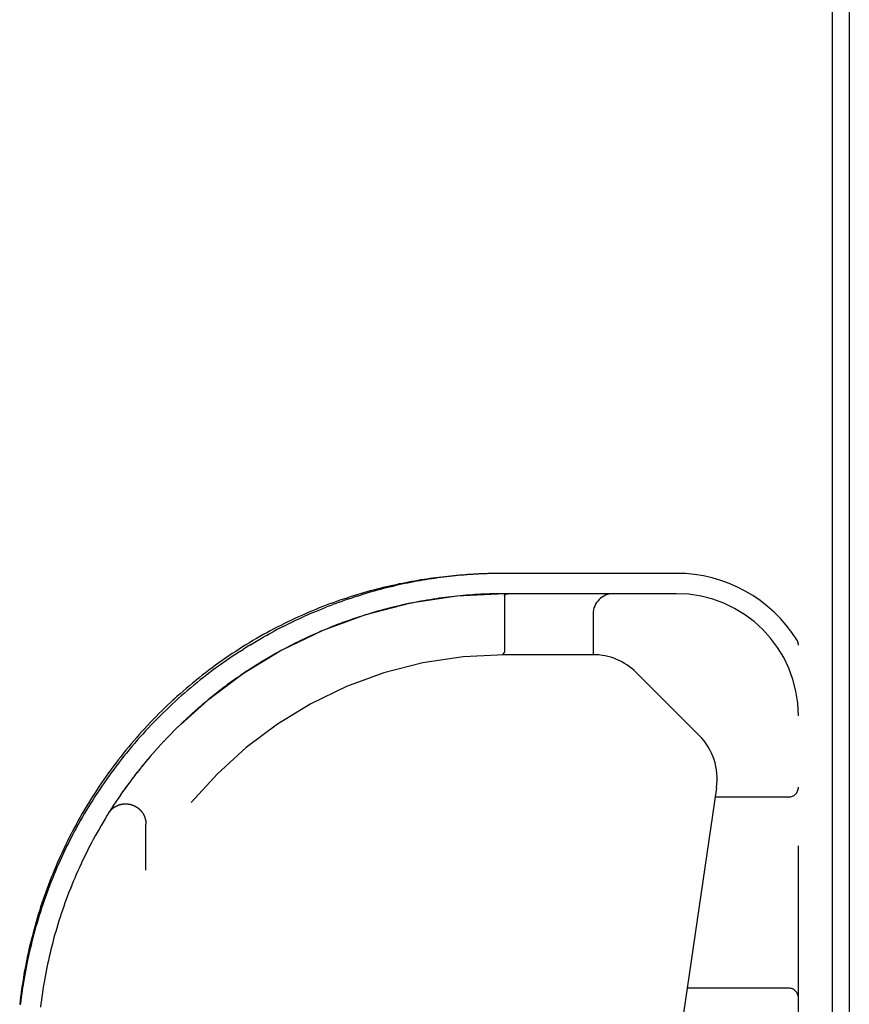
# Model space of a CAD drawing. Header units: inches. Extents: x 0 to 200, y 0 to 129.
# Tile 234 of 256: x 83.27 to 85.82, y 110.31 to 113.34. Entities that reach past the tile are written whole.
import ezdxf

# ---------------------------------------------------------------- set-up
doc = ezdxf.new("R2010")
doc.units = ezdxf.units.IN
doc.header["$LTSCALE"] = 11
doc.header["$MEASUREMENT"] = 0
doc.linetypes.add('HIDDEN', pattern=[0.2, 0.1, -0.1])
doc.layers.get('0').update_dxf_attribs({"linetype": 'CONTINUOUS'})
doc.layers.add('RIGHTHAND_DOOR_ASSEMBLY', color=7, linetype='CONTINUOUS')

msp = doc.modelspace()

# ---------------------------------------------------------------- linework, layer by layer
at = {"color": 7, "linetype": 'Continuous'}
msp.add_line((85.7658, 109.2218), (85.7658, 120.9814), dxfattribs=at)
at = {"color": 3, "linetype": 'Continuous'}
msp.add_line((85.8178, 120.8695), (85.8178, 109.3215), dxfattribs=at)
at = {"layer": 'RIGHTHAND_DOOR_ASSEMBLY', "color": 8, "linetype": 'HIDDEN'}
for p, q in [((84.749, 111.6369), (84.7399, 111.6369)), ((84.7576, 111.637), (84.7487, 111.6369)), ((85.2863, 111.637), (84.7576, 111.637)), ((84.2788, 111.5586), (84.2887, 111.5619)), ((84.3082, 111.5681), (84.3179, 111.5712)), ((85.2863, 111.5745), (84.7576, 111.5745)), ((84.7576, 111.5688), (84.7576, 111.3973)), ((84.7661, 111.5742), (84.7656, 111.5741)), ((84.7665, 111.5743), (84.7661, 111.5742)), ((84.767, 111.5743), (84.7665, 111.5743)), ((84.7675, 111.5744), (84.767, 111.5743)), ((84.7681, 111.5744), (84.7675, 111.5744)), ((84.7686, 111.5744), (84.7691, 111.5744)), ((84.7697, 111.5745), (84.7703, 111.5745)), ((84.2193, 111.5371), (84.2093, 111.5332)), ((84.2193, 111.5371), (84.2293, 111.5409)), ((84.2492, 111.5483), (84.2591, 111.5518)), ((84.2989, 111.4993), (84.289, 111.4959)), ((84.3086, 111.5025), (84.2988, 111.4992)), ((84.3184, 111.5057), (84.3085, 111.5025)), ((84.3282, 111.5088), (84.3183, 111.5057)), ((84.3476, 111.5147), (84.3379, 111.5118)), ((85.0298, 111.512), (85.0298, 111.387)), ((84.2891, 111.4959), (84.2793, 111.4925)), ((84.0255, 111.4463), (84.0152, 111.4404)), ((84.164, 111.4461), (84.1543, 111.4417)), ((84.0868, 111.4082), (84.0768, 111.4029)), ((84.0965, 111.4133), (84.0866, 111.4081)), ((84.1062, 111.4183), (84.0964, 111.4132)), ((84.1159, 111.4232), (84.1061, 111.4182)), ((84.1256, 111.428), (84.1158, 111.4231)), ((85.6613, 109.6995), (85.6613, 111.4163)), ((83.9431, 111.3967), (83.9534, 111.4032)), ((84.0372, 111.3808), (84.0268, 111.3747)), ((84.0472, 111.3865), (84.0369, 111.3806)), ((84.0572, 111.3922), (84.047, 111.3864)), ((84.0671, 111.3976), (84.0569, 111.392)), ((84.077, 111.403), (84.0669, 111.3975)), ((84.7509, 111.3869), (84.7506, 111.3869)), ((84.751, 111.387), (84.7508, 111.3869)), ((84.7563, 111.3931), (84.7548, 111.3908)), ((84.7552, 111.3914), (84.7563, 111.3932)), ((85.0298, 111.387), (84.7576, 111.387)), ((83.9866, 111.3501), (83.9762, 111.3434)), ((83.9968, 111.3564), (83.9863, 111.3499)), ((84.0069, 111.3627), (83.9965, 111.3563)), ((84.017, 111.3689), (84.0066, 111.3625)), ((84.0271, 111.3749), (84.0167, 111.3687)), ((83.9362, 111.3165), (83.926, 111.3093)), ((83.9462, 111.3234), (83.9359, 111.3163)), ((83.9563, 111.3302), (83.946, 111.3232)), ((83.9664, 111.3369), (83.956, 111.33)), ((83.9765, 111.3436), (83.9661, 111.3368)), ((85.1628, 111.3319), (85.3563, 111.1384)), ((83.8964, 111.2877), (83.8863, 111.2801)), ((83.9063, 111.2951), (83.8962, 111.2875)), ((83.9162, 111.3023), (83.9061, 111.2949)), ((83.9262, 111.3095), (83.916, 111.3021)), ((83.8572, 111.2573), (83.8473, 111.2493)), ((83.867, 111.2651), (83.857, 111.2571)), ((83.8767, 111.2727), (83.8667, 111.2649)), ((83.8866, 111.2803), (83.8765, 111.2725)), ((83.8189, 111.2253), (83.8092, 111.2169)), ((83.8284, 111.2335), (83.8186, 111.2251)), ((83.8379, 111.2415), (83.8281, 111.2333)), ((83.8476, 111.2495), (83.8377, 111.2413)), ((83.7907, 111.2004), (83.7812, 111.1917)), ((83.8, 111.2088), (83.7905, 111.2002)), ((83.8094, 111.2171), (83.7998, 111.2086)), ((83.754, 111.1658), (83.7449, 111.1568)), ((83.7631, 111.1746), (83.7538, 111.1656)), ((83.7722, 111.1832), (83.7629, 111.1744)), ((83.7814, 111.1918), (83.772, 111.1831)), ((83.7273, 111.139), (83.7184, 111.1297)), ((83.7361, 111.148), (83.7271, 111.1388)), ((83.745, 111.157), (83.7359, 111.1478)), ((83.7013, 111.1115), (83.6926, 111.102)), ((83.7099, 111.1208), (83.7011, 111.1113)), ((83.7186, 111.1299), (83.7097, 111.1206)), ((83.6678, 111.0739), (83.6595, 111.0641)), ((83.676, 111.0834), (83.6676, 111.0737)), ((83.6844, 111.0928), (83.6759, 111.0832)), ((83.6928, 111.1022), (83.6842, 111.0927)), ((83.6436, 111.045), (83.6356, 111.035)), ((83.6516, 111.0547), (83.6435, 111.0448)), ((83.6596, 111.0643), (83.6514, 111.0545)), ((83.6203, 111.0155), (83.6125, 111.0054)), ((83.6279, 111.0254), (83.6201, 111.0153)), ((83.6357, 111.0352), (83.6278, 111.0252)), ((83.5976, 110.9854), (83.5903, 110.9753)), ((83.6052, 110.9956), (83.5976, 110.9854)), ((83.6127, 111.0056), (83.605, 110.9954)), ((83.5761, 110.9551), (83.569, 110.9448)), ((83.5832, 110.9653), (83.576, 110.955)), ((85.4094, 110.9781), (85.2261, 109.7313)), ((83.5554, 110.9243), (83.5486, 110.9138)), ((83.5622, 110.9347), (83.5553, 110.9242)), ((83.5691, 110.9449), (83.5621, 110.9345)), ((85.6313, 110.9495), (85.4052, 110.9495)), ((83.5356, 110.8932), (83.5291, 110.8826)), ((83.5421, 110.9036), (83.5355, 110.893)), ((83.5487, 110.914), (83.542, 110.9034)), ((83.5167, 110.8617), (83.5105, 110.851)), ((83.5229, 110.8722), (83.5166, 110.8615)), ((83.5292, 110.8827), (83.5228, 110.8721)), ((83.6548, 110.7245), (83.6548, 110.8661)), ((83.5046, 110.8405), (83.4986, 110.8298)), ((83.5106, 110.8511), (83.5045, 110.8404)), ((83.4928, 110.8191), (83.4871, 110.8084)), ((83.4987, 110.8299), (83.4928, 110.8191)), ((83.4707, 110.7764), (83.4654, 110.7655)), ((83.4761, 110.7871), (83.4706, 110.7762)), ((83.4816, 110.7979), (83.476, 110.787)), ((83.4405, 110.7114), (83.4357, 110.7004)), ((83.4501, 110.733), (83.4452, 110.7222)), ((83.4057, 110.6238), (83.4018, 110.6128)), ((83.4097, 110.6349), (83.4057, 110.6238)), ((83.3805, 110.5468), (83.3772, 110.5357)), ((83.3838, 110.5578), (83.3804, 110.5467)), ((83.3478, 110.414), (83.3457, 110.4029)), ((83.3417, 110.3808), (83.3399, 110.3697)), ((83.3437, 110.3919), (83.3417, 110.3807)), ((83.3457, 110.4029), (83.3437, 110.3919)), ((83.3457, 110.4029), (83.3437, 110.3918)), ((83.3364, 110.3476), (83.3348, 110.3365)), ((83.3381, 110.3586), (83.3364, 110.3475)), ((83.3399, 110.3697), (83.3381, 110.3586)), ((85.6313, 110.362), (85.3188, 110.362)), ((83.3333, 110.3254), (83.3319, 110.3143)), ((83.3348, 110.3365), (83.3333, 110.3254)), ((83.3319, 110.3144), (83.3306, 110.3033))]:
    msp.add_line(p, q, dxfattribs=at)
for points in [[(84.7404, 111.6369), (84.7318, 111.6368), (84.7232, 111.6366), (84.7146, 111.6364), (84.706, 111.6362), (84.6973, 111.6359), (84.6887, 111.6355), (84.68, 111.6351), (84.6713, 111.6347), (84.6626, 111.6342), (84.6539, 111.6337), (84.6451, 111.6331), (84.6363, 111.6325), (84.6275, 111.6318), (84.6187, 111.6311), (84.6098, 111.6303), (84.6009, 111.6295), (84.5919, 111.6286), (84.583, 111.6277), (84.574, 111.6267), (84.5649, 111.6256), (84.5558, 111.6245), (84.5467, 111.6234), (84.5375, 111.6221), (84.5283, 111.6208), (84.519, 111.6195), (84.5097, 111.6181), (84.5004, 111.6166), (84.491, 111.615), (84.4815, 111.6134), (84.472, 111.6117), (84.4625, 111.61), (84.4529, 111.6081), (84.4433, 111.6062), (84.4336, 111.6043), (84.4238, 111.6022), (84.4141, 111.6001), (84.4042, 111.5979), (84.3944, 111.5956), (84.3844, 111.5932), (84.3745, 111.5907), (84.3645, 111.5882), (84.3544, 111.5855), (84.3443, 111.5828), (84.3341, 111.58), (84.3239, 111.5771), (84.3137, 111.5741), (84.3034, 111.571), (84.2931, 111.5678), (84.2827, 111.5646), (84.2723, 111.5612), (84.2619, 111.5577), (84.2514, 111.5541), (84.2409, 111.5504), (84.2303, 111.5467), (84.2197, 111.5428), (84.2091, 111.5388), (84.1985, 111.5347), (84.1878, 111.5305), (84.1772, 111.5262), (84.1665, 111.5218), (84.1557, 111.5173), (84.145, 111.5127), (84.1343, 111.5079), (84.1235, 111.5031), (84.1127, 111.4981), (84.102, 111.4931), (84.0912, 111.4879), (84.0804, 111.4826), (84.0696, 111.4772), (84.0588, 111.4717), (84.048, 111.4661), (84.0373, 111.4604), (84.0265, 111.4545), (84.0158, 111.4486), (84.0051, 111.4425), (83.9944, 111.4364), (83.9837, 111.4301), (83.9731, 111.4237), (83.9624, 111.4172), (83.9519, 111.4107), (83.9413, 111.404), (83.9308, 111.3972), (83.9203, 111.3903), (83.9099, 111.3833), (83.8995, 111.3762), (83.8891, 111.369), (83.8788, 111.3617), (83.8685, 111.3543), (83.8583, 111.3468), (83.8482, 111.3392), (83.8381, 111.3315), (83.8281, 111.3237), (83.8181, 111.3159), (83.8082, 111.3079), (83.7984, 111.2998), (83.7886, 111.2917), (83.7789, 111.2835), (83.7692, 111.2752), (83.7597, 111.2668), (83.7502, 111.2583), (83.7408, 111.2497), (83.7314, 111.2411), (83.7221, 111.2324), (83.7129, 111.2236), (83.7038, 111.2147), (83.6948, 111.2058), (83.6859, 111.1968), (83.677, 111.1877), (83.6682, 111.1785), (83.6595, 111.1693), (83.6509, 111.16), (83.6424, 111.1506), (83.6339, 111.1412), (83.6256, 111.1317), (83.6173, 111.1221), (83.6091, 111.1125), (83.601, 111.1028), (83.593, 111.0931), (83.5851, 111.0833), (83.5773, 111.0735), (83.5696, 111.0636), (83.562, 111.0536), (83.5544, 111.0436), (83.547, 111.0335), (83.5397, 111.0234), (83.5324, 111.0133), (83.5252, 111.003), (83.5182, 110.9928), (83.5112, 110.9825)], [(84.749, 111.6369), (84.7404, 111.6369), (84.7318, 111.6368), (84.7232, 111.6366), (84.7146, 111.6364), (84.706, 111.6362), (84.6973, 111.6359), (84.6887, 111.6355), (84.68, 111.6351), (84.6713, 111.6347), (84.6626, 111.6342), (84.6539, 111.6337), (84.6451, 111.6331), (84.6363, 111.6325), (84.6275, 111.6318), (84.6187, 111.6311), (84.6098, 111.6303), (84.6009, 111.6295), (84.592, 111.6286), (84.583, 111.6277), (84.574, 111.6267), (84.5649, 111.6256), (84.5558, 111.6245), (84.5467, 111.6234), (84.5375, 111.6221), (84.5283, 111.6208), (84.519, 111.6195), (84.5097, 111.6181), (84.5004, 111.6166), (84.491, 111.615), (84.4815, 111.6134), (84.472, 111.6117), (84.4625, 111.61), (84.4529, 111.6081), (84.4433, 111.6062), (84.4336, 111.6043), (84.4238, 111.6022), (84.4141, 111.6001), (84.4042, 111.5979), (84.3944, 111.5956), (84.3844, 111.5932), (84.3745, 111.5907), (84.3645, 111.5882), (84.3544, 111.5855), (84.3443, 111.5828), (84.3341, 111.58), (84.3239, 111.5771), (84.3137, 111.5741), (84.3034, 111.571), (84.2931, 111.5678), (84.2827, 111.5646), (84.2723, 111.5612), (84.2619, 111.5577), (84.2514, 111.5541), (84.2409, 111.5505), (84.2303, 111.5467), (84.2197, 111.5428), (84.2091, 111.5388), (84.1985, 111.5347), (84.1878, 111.5305), (84.1772, 111.5262), (84.1665, 111.5218), (84.1558, 111.5173), (84.145, 111.5127), (84.1343, 111.5079), (84.1235, 111.5031), (84.1127, 111.4981), (84.102, 111.4931), (84.0912, 111.4879), (84.0804, 111.4826), (84.0696, 111.4772), (84.0588, 111.4717), (84.0481, 111.4661), (84.0373, 111.4604), (84.0265, 111.4545), (84.0158, 111.4486), (84.0051, 111.4425), (83.9944, 111.4364), (83.9837, 111.4301), (83.9731, 111.4237), (83.9624, 111.4173), (83.9519, 111.4107), (83.9413, 111.404), (83.9308, 111.3972), (83.9203, 111.3903), (83.9099, 111.3833), (83.8995, 111.3762), (83.8891, 111.369), (83.8788, 111.3617), (83.8686, 111.3543), (83.8584, 111.3468), (83.8482, 111.3392)], [(84.7399, 111.6369), (84.731, 111.6367), (84.7221, 111.6365), (84.7133, 111.6363), (84.7044, 111.636), (84.6956, 111.6357), (84.6867, 111.6353), (84.6778, 111.6348), (84.6689, 111.6343), (84.66, 111.6338), (84.6511, 111.6332), (84.6422, 111.6325), (84.6333, 111.6318), (84.6243, 111.631), (84.6154, 111.6302), (84.6064, 111.6293), (84.5974, 111.6284), (84.5884, 111.6274), (84.5794, 111.6264), (84.5704, 111.6252), (84.5613, 111.6241), (84.5523, 111.6229), (84.5432, 111.6216), (84.5341, 111.6202), (84.525, 111.6188), (84.5158, 111.6174), (84.5066, 111.6159), (84.4975, 111.6143), (84.4882, 111.6126), (84.479, 111.6109), (84.4698, 111.6091), (84.4605, 111.6073), (84.4512, 111.6054), (84.4418, 111.6034), (84.4325, 111.6013), (84.4231, 111.5992), (84.4137, 111.597), (84.4042, 111.5948), (84.3948, 111.5925), (84.3853, 111.5901), (84.3757, 111.5876), (84.3662, 111.5851), (84.3566, 111.5824), (84.347, 111.5797), (84.3373, 111.5769), (84.3276, 111.5741), (84.3179, 111.5712)], [(84.2788, 111.5586), (84.269, 111.5552), (84.2591, 111.5518)], [(84.3082, 111.5681), (84.2984, 111.565), (84.2887, 111.5619)], [(84.5563, 111.5603), (84.547, 111.5589), (84.5377, 111.5575), (84.5284, 111.5561), (84.5191, 111.5545)], [(84.5563, 111.5603), (84.547, 111.5589), (84.5377, 111.5575), (84.5284, 111.5561)], [(84.7394, 111.5743), (84.7303, 111.5742), (84.7212, 111.574), (84.7121, 111.5737), (84.703, 111.5734), (84.6939, 111.573), (84.6848, 111.5726), (84.6757, 111.5721), (84.6666, 111.5716), (84.6574, 111.571), (84.6483, 111.5703), (84.6392, 111.5696), (84.63, 111.5688), (84.6208, 111.5679), (84.6117, 111.567), (84.6025, 111.5661), (84.5933, 111.565), (84.5841, 111.5639), (84.5748, 111.5628), (84.5656, 111.5616), (84.5563, 111.5603)], [(84.7576, 111.5745), (84.7485, 111.5744), (84.7394, 111.5743), (84.7303, 111.5742), (84.7212, 111.574), (84.7121, 111.5737), (84.703, 111.5734), (84.6939, 111.573), (84.6848, 111.5726), (84.6757, 111.5721), (84.6665, 111.5716), (84.6574, 111.571), (84.6483, 111.5703), (84.6391, 111.5696), (84.63, 111.5688), (84.6208, 111.5679), (84.6116, 111.567), (84.6024, 111.5661), (84.5932, 111.565), (84.584, 111.5639), (84.5748, 111.5628), (84.5655, 111.5616)], [(84.7576, 111.5688), (84.7576, 111.569), (84.7576, 111.5691), (84.7576, 111.5693), (84.7576, 111.5694), (84.7576, 111.5696), (84.7577, 111.5697), (84.7577, 111.5699), (84.7578, 111.57), (84.7578, 111.5701), (84.7579, 111.5703), (84.7579, 111.5704), (84.758, 111.5705), (84.7581, 111.5707), (84.7582, 111.5708), (84.7582, 111.5709), (84.7583, 111.571), (84.7584, 111.5711), (84.7585, 111.5713), (84.7587, 111.5714), (84.7588, 111.5715), (84.7589, 111.5716), (84.759, 111.5717), (84.7592, 111.5719), (84.7593, 111.572), (84.7595, 111.5721), (84.7596, 111.5722), (84.7598, 111.5723), (84.76, 111.5724), (84.7602, 111.5725), (84.7604, 111.5726), (84.7606, 111.5727), (84.7608, 111.5728), (84.761, 111.5729), (84.7613, 111.573), (84.7615, 111.5731), (84.7618, 111.5732), (84.7621, 111.5733), (84.7624, 111.5734), (84.7627, 111.5735), (84.763, 111.5736), (84.7633, 111.5737), (84.7636, 111.5738), (84.764, 111.5739), (84.7644, 111.5739), (84.7648, 111.574), (84.7652, 111.5741), (84.7656, 111.5742)], [(84.7692, 111.5744), (84.7686, 111.5744), (84.768, 111.5744)], [(84.7703, 111.5745), (84.7697, 111.5745), (84.7691, 111.5744)], [(84.169, 111.5167), (84.1791, 111.521), (84.1892, 111.5252), (84.1992, 111.5293), (84.2093, 111.5332)], [(84.2492, 111.5483), (84.2393, 111.5446), (84.2293, 111.5409)], [(84.3961, 111.5282), (84.3865, 111.5257), (84.3768, 111.5231), (84.3671, 111.5204), (84.3575, 111.5176), (84.3476, 111.5147)], [(84.396, 111.5282), (84.3864, 111.5257), (84.3767, 111.5231), (84.3671, 111.5204), (84.3574, 111.5176)], [(84.4722, 111.5458), (84.4628, 111.5439), (84.4533, 111.5419), (84.4438, 111.5398), (84.4343, 111.5376), (84.4248, 111.5354), (84.4152, 111.5331), (84.4057, 111.5307), (84.396, 111.5282)], [(84.4722, 111.5458), (84.4627, 111.5439), (84.4532, 111.5419), (84.4438, 111.5398), (84.4343, 111.5376), (84.4247, 111.5354), (84.4152, 111.5331), (84.4056, 111.5307)], [(84.5191, 111.5545), (84.5098, 111.5529), (84.5004, 111.5513), (84.491, 111.5495), (84.4816, 111.5477), (84.4722, 111.5458)], [(84.5191, 111.5545), (84.5097, 111.5529), (84.5004, 111.5512), (84.491, 111.5495), (84.4816, 111.5477)], [(84.077, 111.4738), (84.0873, 111.479), (84.0975, 111.484), (84.1078, 111.489), (84.118, 111.4939), (84.1283, 111.4987), (84.1385, 111.5033)], [(84.169, 111.5167), (84.1588, 111.5124), (84.1486, 111.5079), (84.1385, 111.5033)], [(84.3477, 111.5148), (84.338, 111.5118), (84.3281, 111.5088)], [(84.077, 111.4738), (84.0667, 111.4685), (84.0564, 111.4631), (84.0461, 111.4576)], [(84.2794, 111.4925), (84.2697, 111.4891), (84.26, 111.4855), (84.2503, 111.4819), (84.2407, 111.4783), (84.2311, 111.4745), (84.2215, 111.4707), (84.2119, 111.4668), (84.2023, 111.4628), (84.1927, 111.4588), (84.1831, 111.4546), (84.1735, 111.4504)], [(84.2793, 111.4925), (84.2696, 111.489), (84.2599, 111.4855), (84.2503, 111.4819), (84.2406, 111.4782), (84.231, 111.4745), (84.2215, 111.4707), (84.2119, 111.4668)], [(83.9739, 111.4161), (83.9842, 111.4223), (83.9945, 111.4285), (84.0048, 111.4345), (84.0152, 111.4404)], [(84.0255, 111.4463), (84.0358, 111.452), (84.0461, 111.4576)], [(84.1544, 111.4417), (84.1448, 111.4372), (84.1352, 111.4326), (84.1254, 111.4279)], [(84.1543, 111.4417), (84.1447, 111.4372), (84.1351, 111.4326)], [(84.2023, 111.4628), (84.1927, 111.4588), (84.1832, 111.4546), (84.1736, 111.4504), (84.1639, 111.4461)], [(83.9739, 111.4161), (83.9636, 111.4097), (83.9534, 111.4032)], [(83.9431, 111.3967), (83.9328, 111.39), (83.9226, 111.3832), (83.9124, 111.3763), (83.9022, 111.3692), (83.892, 111.3621), (83.8819, 111.3549), (83.8718, 111.3476), (83.8617, 111.3401), (83.8517, 111.3326), (83.8417, 111.325), (83.8318, 111.3172), (83.8219, 111.3094), (83.812, 111.3014), (83.8022, 111.2934), (83.7924, 111.2853), (83.7827, 111.277), (83.7731, 111.2687), (83.7635, 111.2603), (83.754, 111.2518), (83.7445, 111.2432), (83.7351, 111.2345), (83.7258, 111.2257), (83.7165, 111.2168), (83.7073, 111.2079), (83.6982, 111.1989), (83.6891, 111.1897), (83.6802, 111.1806), (83.6713, 111.1713), (83.6625, 111.1619), (83.6537, 111.1525), (83.6451, 111.143), (83.6365, 111.1334), (83.628, 111.1238), (83.6196, 111.1141), (83.6113, 111.1043), (83.6031, 111.0945), (83.595, 111.0846), (83.5869, 111.0746), (83.579, 111.0646), (83.5711, 111.0545), (83.5634, 111.0444), (83.5557, 111.0342), (83.5481, 111.024), (83.5407, 111.0137), (83.5333, 111.0033), (83.526, 110.993), (83.5188, 110.9825), (83.5118, 110.972), (83.5048, 110.9615), (83.4979, 110.9509), (83.4911, 110.9403), (83.4844, 110.9297), (83.4778, 110.919), (83.4713, 110.9082), (83.465, 110.8975), (83.4587, 110.8867), (83.4525, 110.8758), (83.4464, 110.8649), (83.4404, 110.854), (83.4345, 110.8431), (83.4288, 110.8322), (83.4231, 110.8212), (83.4175, 110.8101), (83.412, 110.7991), (83.4066, 110.788), (83.4014, 110.7769), (83.3962, 110.7658), (83.3911, 110.7547), (83.3861, 110.7435), (83.3812, 110.7324), (83.3765, 110.7212), (83.3718, 110.7099), (83.3672, 110.6987), (83.3627, 110.6874), (83.3583, 110.6762), (83.354, 110.6649), (83.3499, 110.6536), (83.3458, 110.6423), (83.3418, 110.631), (83.3379, 110.6196), (83.3341, 110.6083), (83.3304, 110.5969), (83.3268, 110.5855), (83.3233, 110.5742), (83.3199, 110.5628), (83.3165, 110.5514), (83.3133, 110.54), (83.3102, 110.5286), (83.3072, 110.5171), (83.3042, 110.5057), (83.3014, 110.4943), (83.2986, 110.4828), (83.296, 110.4714), (83.2934, 110.4599), (83.291, 110.4485), (83.2886, 110.437), (83.2863, 110.4256), (83.2841, 110.4141), (83.282, 110.4026), (83.28, 110.3912), (83.2781, 110.3797), (83.2762, 110.3682), (83.2745, 110.3568), (83.2729, 110.3453), (83.2713, 110.3338), (83.2699, 110.3224), (83.2685, 110.3109)], [(84.7534, 111.389), (84.7533, 111.3888), (84.7531, 111.3886), (84.7529, 111.3884), (84.7528, 111.3882), (84.7526, 111.388), (84.7524, 111.3879), (84.7523, 111.3877), (84.7521, 111.3876), (84.752, 111.3875), (84.7518, 111.3874), (84.7517, 111.3873), (84.7515, 111.3872), (84.7514, 111.3871), (84.7512, 111.387), (84.7511, 111.387), (84.7509, 111.387)], [(84.751, 111.387), (84.7512, 111.387), (84.7513, 111.387), (84.7515, 111.3871), (84.7516, 111.3872), (84.7517, 111.3873), (84.7519, 111.3873), (84.752, 111.3875), (84.7522, 111.3876), (84.7523, 111.3877), (84.7525, 111.3879), (84.7526, 111.388), (84.7528, 111.3882), (84.753, 111.3884), (84.7531, 111.3885), (84.7533, 111.3887), (84.7534, 111.389)], [(84.7552, 111.3914), (84.7548, 111.3908), (84.7546, 111.3905), (84.7544, 111.3903), (84.7542, 111.39), (84.754, 111.3897), (84.7538, 111.3895), (84.7536, 111.3892), (84.7534, 111.389)], [(84.7534, 111.389), (84.7536, 111.3892), (84.7538, 111.3894), (84.754, 111.3897), (84.7542, 111.3899), (84.7544, 111.3902), (84.7546, 111.3905), (84.7548, 111.3908)], [(84.7576, 111.3973), (84.7576, 111.397), (84.7575, 111.3968), (84.7575, 111.3966), (84.7575, 111.3963), (84.7575, 111.3961), (84.7574, 111.3959), (84.7574, 111.3957), (84.7573, 111.3955), (84.7573, 111.3953), (84.7572, 111.3951), (84.7572, 111.3949), (84.7571, 111.3947), (84.757, 111.3945), (84.7569, 111.3943), (84.7569, 111.3941), (84.7568, 111.3939), (84.7567, 111.3937), (84.7566, 111.3935), (84.7565, 111.3933), (84.7563, 111.3932)], [(84.7563, 111.3931), (84.7564, 111.3933), (84.7565, 111.3935), (84.7567, 111.3937), (84.7568, 111.3939), (84.7568, 111.3941), (84.7569, 111.3943), (84.757, 111.3944)], [(83.8381, 111.3315), (83.8281, 111.3237), (83.8181, 111.3159), (83.8082, 111.3079), (83.7984, 111.2999), (83.7886, 111.2917), (83.7789, 111.2835), (83.7692, 111.2752), (83.7597, 111.2668), (83.7502, 111.2583), (83.7408, 111.2498), (83.7314, 111.2411), (83.7221, 111.2324), (83.713, 111.2236), (83.7038, 111.2147), (83.6948, 111.2058), (83.6859, 111.1968), (83.677, 111.1877), (83.6682, 111.1785), (83.6595, 111.1693), (83.6509, 111.16), (83.6424, 111.1506), (83.6339, 111.1412), (83.6256, 111.1317), (83.6173, 111.1221), (83.6091, 111.1125), (83.601, 111.1029), (83.593, 111.0931), (83.5851, 111.0833), (83.5773, 111.0735), (83.5696, 111.0636), (83.562, 111.0536), (83.5544, 111.0436), (83.547, 111.0335), (83.5397, 111.0234), (83.5324, 111.0133), (83.5252, 111.0031), (83.5182, 110.9928), (83.5112, 110.9825), (83.5043, 110.9721), (83.4975, 110.9618), (83.4909, 110.9513), (83.4843, 110.9408), (83.4778, 110.9303), (83.4714, 110.9198), (83.4651, 110.9092), (83.4589, 110.8985), (83.4528, 110.8879), (83.4467, 110.8772), (83.4408, 110.8664), (83.435, 110.8556), (83.4293, 110.8448), (83.4236, 110.834), (83.4181, 110.8231), (83.4127, 110.8122), (83.4073, 110.8013), (83.4021, 110.7903), (83.3969, 110.7793), (83.3919, 110.7683), (83.3869, 110.7572), (83.382, 110.7462), (83.3773, 110.7351), (83.3726, 110.7239), (83.368, 110.7128), (83.3635, 110.7016), (83.3591, 110.6904), (83.3548, 110.6792), (83.3506, 110.668), (83.3465, 110.6567), (83.3425, 110.6454), (83.3386, 110.6341), (83.3348, 110.6228), (83.331, 110.6115), (83.3274, 110.6001), (83.3238, 110.5887), (83.3204, 110.5774), (83.317, 110.566), (83.3138, 110.5545), (83.3106, 110.5431), (83.3075, 110.5317), (83.3045, 110.5202), (83.3016, 110.5087), (83.2988, 110.4973), (83.2961, 110.4858), (83.2935, 110.4743), (83.291, 110.4627), (83.2886, 110.4512), (83.2862, 110.4397), (83.284, 110.4281), (83.2818, 110.4166), (83.2798, 110.405), (83.2778, 110.3934), (83.2759, 110.3819), (83.2741, 110.3703), (83.2724, 110.3587), (83.2708, 110.3471), (83.2693, 110.3355), (83.2679, 110.3239), (83.2665, 110.3123)], [(83.5978, 110.9855), (83.5905, 110.9755), (83.5831, 110.9652)], [(83.5393, 110.8992), (83.5399, 110.9001), (83.5405, 110.901), (83.5412, 110.9019), (83.5418, 110.9029), (83.5425, 110.9038), (83.5432, 110.9047), (83.5439, 110.9056), (83.5446, 110.9064), (83.5454, 110.9073), (83.5461, 110.9081), (83.5469, 110.909), (83.5477, 110.9098), (83.5485, 110.9106), (83.5493, 110.9114), (83.5501, 110.9122), (83.551, 110.9129), (83.5519, 110.9137), (83.5527, 110.9144), (83.5536, 110.9151), (83.5545, 110.9158), (83.5554, 110.9165), (83.5563, 110.9172), (83.5573, 110.9178), (83.5582, 110.9184), (83.5592, 110.919), (83.5602, 110.9196), (83.5611, 110.9202), (83.5621, 110.9208), (83.5631, 110.9213), (83.5642, 110.9218), (83.5652, 110.9223), (83.5662, 110.9228), (83.5672, 110.9233), (83.5683, 110.9237), (83.5693, 110.9242), (83.5704, 110.9246), (83.5715, 110.925), (83.5726, 110.9253), (83.5736, 110.9257), (83.5747, 110.926), (83.5758, 110.9263), (83.5769, 110.9266), (83.578, 110.9269), (83.5791, 110.9271), (83.5803, 110.9274), (83.5814, 110.9276), (83.5825, 110.9278), (83.5836, 110.9279), (83.5847, 110.9281), (83.5859, 110.9282), (83.587, 110.9283), (83.5881, 110.9284), (83.5893, 110.9285), (83.5904, 110.9285), (83.5916, 110.9286), (83.5927, 110.9286), (83.5938, 110.9285), (83.595, 110.9285), (83.5961, 110.9284), (83.5972, 110.9284), (83.5984, 110.9283), (83.5995, 110.9281), (83.6006, 110.928), (83.6018, 110.9278), (83.6029, 110.9277), (83.604, 110.9275), (83.6051, 110.9272), (83.6062, 110.927), (83.6073, 110.9267), (83.6085, 110.9264), (83.6095, 110.9261), (83.6106, 110.9258), (83.6117, 110.9255), (83.6128, 110.9251), (83.6139, 110.9247), (83.6149, 110.9243), (83.616, 110.9239), (83.617, 110.9235), (83.6181, 110.923), (83.6191, 110.9225), (83.6201, 110.922), (83.6212, 110.9215), (83.6222, 110.921), (83.6232, 110.9204), (83.6241, 110.9198), (83.6251, 110.9193), (83.6261, 110.9187), (83.627, 110.918), (83.628, 110.9174), (83.6289, 110.9167), (83.6298, 110.9161), (83.6307, 110.9154), (83.6316, 110.9147), (83.6325, 110.9139), (83.6334, 110.9132), (83.6342, 110.9124), (83.6351, 110.9117), (83.6359, 110.9109), (83.6367, 110.9101), (83.6375, 110.9093), (83.6383, 110.9084), (83.639, 110.9076), (83.6398, 110.9067), (83.6405, 110.9059), (83.6412, 110.905), (83.6419, 110.9041), (83.6426, 110.9032), (83.6433, 110.9023), (83.6439, 110.9013), (83.6446, 110.9004), (83.6452, 110.8994), (83.6458, 110.8984), (83.6464, 110.8975), (83.6469, 110.8965), (83.6475, 110.8955), (83.648, 110.8945), (83.6485, 110.8935), (83.649, 110.8924), (83.6495, 110.8914), (83.6499, 110.8903), (83.6504, 110.8893), (83.6508, 110.8882), (83.6512, 110.8872), (83.6515, 110.8861), (83.6519, 110.885), (83.6522, 110.8839), (83.6525, 110.8828), (83.6528, 110.8817), (83.6531, 110.8806), (83.6534, 110.8795), (83.6536, 110.8784), (83.6538, 110.8773), (83.654, 110.8762), (83.6542, 110.875), (83.6543, 110.8739), (83.6545, 110.8728), (83.6546, 110.8716), (83.6547, 110.8705), (83.6547, 110.8694), (83.6548, 110.8682), (83.6548, 110.8671), (83.6548, 110.8661)], [(83.4929, 110.8192), (83.4872, 110.8086), (83.4815, 110.7977)], [(83.4654, 110.7656), (83.4602, 110.7548), (83.4552, 110.744), (83.4501, 110.733)], [(83.4654, 110.7655), (83.4602, 110.7547), (83.4551, 110.7439)], [(83.4502, 110.7332), (83.4453, 110.7223), (83.4404, 110.7113)], [(83.4358, 110.7005), (83.4312, 110.6896), (83.4267, 110.6787), (83.4223, 110.6678), (83.418, 110.6568), (83.4138, 110.6459), (83.4097, 110.6348)], [(83.4357, 110.7004), (83.4312, 110.6895), (83.4267, 110.6786), (83.4223, 110.6677), (83.418, 110.6567), (83.4138, 110.6458)], [(83.4058, 110.6239), (83.4018, 110.6129), (83.398, 110.6018)], [(83.398, 110.6019), (83.3943, 110.5909), (83.3907, 110.5799), (83.3872, 110.5689), (83.3838, 110.5577)], [(83.398, 110.6018), (83.3943, 110.5908), (83.3907, 110.5798), (83.3872, 110.5688)], [(83.3772, 110.5357), (83.3741, 110.5247), (83.371, 110.5136), (83.3681, 110.5026), (83.3652, 110.4915), (83.3625, 110.4805), (83.3598, 110.4694), (83.3572, 110.4583), (83.3547, 110.4472), (83.3523, 110.4362), (83.35, 110.4251), (83.3478, 110.414)], [(83.3772, 110.5357), (83.3741, 110.5246), (83.371, 110.5136), (83.3681, 110.5025), (83.3652, 110.4914), (83.3625, 110.4804), (83.3598, 110.4693), (83.3572, 110.4582), (83.3547, 110.4472), (83.3523, 110.4361), (83.35, 110.425)]]:
    msp.add_lwpolyline(points, dxfattribs=at)
for centre, radius, start, end in [((85.2863, 111.1995), 0.4375, 32.1535, 90), ((84.7576, 110.138), 1.4365, 90, 180), ((85.0923, 111.512), 0.0625, 90, 180), ((85.2863, 111.1995), 0.375, 0, 90), ((85.6313, 111.4163), 0.03, 0, 32.1535), ((84.7576, 110.138), 1.249, 90, 180), ((85.0298, 111.199), 0.188, 45, 90), ((85.2234, 111.0054), 0.188, 351.6394, 45), ((85.6313, 110.9795), 0.03, 270, 360), ((85.6313, 110.332), 0.03, 0, 90)]:
    msp.add_arc(centre, radius, start, end, dxfattribs=at)

doc.saveas('drawing.dxf')
